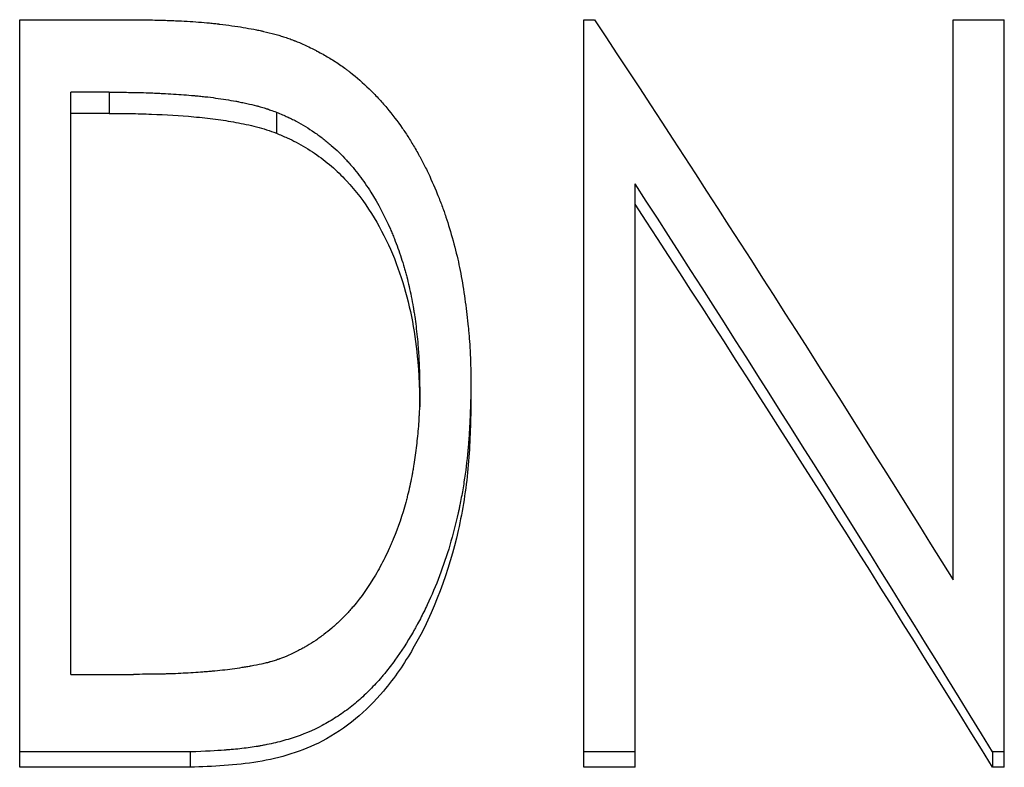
# Model space of a CAD drawing. Header units: millimetres. Extents: x -150 to 245, y -57 to 123.
# Tile 10 of 19: x -12 to -1, y 20 to 28. Entities that reach past the tile are written whole.
import ezdxf

# ---------------------------------------------------------------- set-up
doc = ezdxf.new("R2010")
doc.units = ezdxf.units.MM

msp = doc.modelspace()

# ---------------------------------------------------------------- linework, layer by layer
at = {"color": 7, "linetype": 'Continuous', "lineweight": 25}
for p, q in [((-12.173, 19.585), (-12.173, 27.989)), ((-12.173, 27.989), (-10.924, 27.989)), ((-5.827, 19.585), (-5.827, 27.989)), ((-5.827, 27.989), (-5.706, 27.989)), ((-1.673, 21.693), (-1.673, 27.989)), ((-1.673, 27.989), (-1.096, 27.989)), ((-1.096, 19.585), (-1.096, 27.989)), ((-11.596, 20.629), (-11.596, 27.174)), ((-11.167, 27.174), (-11.596, 27.174)), ((-11.167, 27.174), (-11.167, 26.936)), ((-11.167, 26.936), (-11.596, 26.936)), ((-9.285, 26.95), (-9.285, 26.713)), ((-5.25, 19.585), (-5.25, 26.145)), ((-7.673, 23.847), (-7.673, 23.638)), ((-7.096, 23.845), (-7.096, 23.636)), ((-11.596, 20.629), (-10.893, 20.629)), ((-10.255, 19.758), (-12.173, 19.758)), ((-10.255, 19.758), (-10.255, 19.585)), ((-5.25, 19.758), (-5.827, 19.758)), ((-1.228, 19.758), (-1.228, 19.585)), ((-1.096, 19.758), (-1.228, 19.758)), ((-10.255, 19.585), (-12.173, 19.585)), ((-5.25, 19.585), (-5.827, 19.585)), ((-1.096, 19.585), (-1.228, 19.585))]:
    msp.add_line(p, q, dxfattribs=at)
for points, knots in [([(-10.924, 27.989), (-10.812, 27.988), (-10.722, 27.987), (-10.635, 27.985), (-10.618, 27.985), (-10.6, 27.984), (-10.596, 27.984), (-10.589, 27.984), (-10.584, 27.984), (-10.568, 27.983), (-10.558, 27.983), (-10.526, 27.982), (-10.505, 27.981), (-10.474, 27.98), (-10.463, 27.98), (-10.443, 27.979), (-10.433, 27.978), (-10.331, 27.974), (-10.244, 27.969), (-10.119, 27.959), (-10.078, 27.956), (-10.019, 27.95), (-9.999, 27.948), (-9.97, 27.945), (-9.96, 27.944), (-9.946, 27.942), (-9.941, 27.941), (-9.934, 27.941), (-9.932, 27.94), (-9.927, 27.94), (-9.925, 27.94), (-9.828, 27.928), (-9.74, 27.916), (-9.617, 27.895), (-9.577, 27.888), (-9.52, 27.877), (-9.501, 27.874), (-9.474, 27.868), (-9.465, 27.866), (-9.451, 27.863), (-9.447, 27.862), (-9.438, 27.86), (-9.435, 27.859), (-9.386, 27.848), (-9.344, 27.837), (-9.284, 27.821), (-9.264, 27.816), (-9.226, 27.804), (-9.209, 27.799), (-9.171, 27.786), (-9.151, 27.78), (-9.122, 27.769), (-9.113, 27.766), (-9.098, 27.76), (-9.093, 27.758), (-9.086, 27.755), (-9.083, 27.754), (-9.079, 27.752), (-9.075, 27.751), (-9.048, 27.74), (-9.011, 27.725), (-8.96, 27.703)], [0, 0, 0, 0, 0.125, 0.125, 0.15625, 0.15625, 0.164062, 0.164062, 0.171875, 0.171875, 0.1875, 0.1875, 0.21875, 0.21875, 0.234375, 0.234375, 0.25, 0.25, 0.375, 0.375, 0.4375, 0.4375, 0.46875, 0.46875, 0.484375, 0.484375, 0.492188, 0.492188, 0.496094, 0.496094, 0.5, 0.5, 0.625, 0.625, 0.6875, 0.6875, 0.71875, 0.71875, 0.734375, 0.734375, 0.742188, 0.742188, 0.75, 0.75, 0.8125, 0.8125, 0.84375, 0.84375, 0.875, 0.875, 0.90625, 0.90625, 0.921875, 0.921875, 0.929688, 0.929688, 0.933594, 0.933594, 0.9375, 0.9375, 1, 1, 1, 1]), ([(-8.96, 27.703), (-8.931, 27.689), (-8.905, 27.676), (-8.871, 27.659), (-8.861, 27.654), (-8.847, 27.647), (-8.843, 27.645), (-8.837, 27.641), (-8.835, 27.64), (-8.832, 27.639), (-8.831, 27.638), (-8.829, 27.637), (-8.829, 27.637), (-8.804, 27.624), (-8.781, 27.612), (-8.738, 27.588), (-8.718, 27.576), (-8.657, 27.54), (-8.617, 27.514), (-8.556, 27.472), (-8.536, 27.458), (-8.506, 27.436), (-8.496, 27.428), (-8.476, 27.413), (-8.465, 27.405), (-8.381, 27.34), (-8.31, 27.277), (-8.206, 27.177), (-8.173, 27.143), (-8.107, 27.072), (-8.075, 27.036), (-7.979, 26.921), (-7.921, 26.846), (-7.843, 26.734), (-7.82, 26.699), (-7.772, 26.622), (-7.748, 26.582), (-7.711, 26.518), (-7.698, 26.496), (-7.68, 26.463), (-7.674, 26.453), (-7.664, 26.433), (-7.658, 26.423), (-7.632, 26.373), (-7.611, 26.333), (-7.55, 26.208), (-7.512, 26.122), (-7.457, 25.986), (-7.44, 25.942), (-7.415, 25.877), (-7.407, 25.855), (-7.392, 25.812), (-7.385, 25.791), (-7.351, 25.689), (-7.324, 25.6), (-7.271, 25.408), (-7.249, 25.317), (-7.222, 25.192), (-7.213, 25.148), (-7.197, 25.057), (-7.189, 25.009), (-7.166, 24.861), (-7.153, 24.766), (-7.136, 24.628), (-7.131, 24.582), (-7.125, 24.515), (-7.123, 24.493), (-7.12, 24.46), (-7.119, 24.449), (-7.117, 24.427), (-7.116, 24.417), (-7.112, 24.36), (-7.109, 24.314), (-7.105, 24.244), (-7.104, 24.22), (-7.103, 24.185), (-7.102, 24.173), (-7.102, 24.156), (-7.102, 24.15), (-7.101, 24.141), (-7.101, 24.138), (-7.101, 24.132), (-7.101, 24.128), (-7.099, 24.064), (-7.097, 23.97), (-7.096, 23.845)], [0, 0, 0, 0, 0.015625, 0.015625, 0.023438, 0.023438, 0.027344, 0.027344, 0.029297, 0.029297, 0.030273, 0.030273, 0.03125, 0.03125, 0.046875, 0.046875, 0.0625, 0.0625, 0.09375, 0.09375, 0.109375, 0.109375, 0.117188, 0.117188, 0.125, 0.125, 0.1875, 0.1875, 0.21875, 0.21875, 0.25, 0.25, 0.3125, 0.3125, 0.34375, 0.34375, 0.375, 0.375, 0.390625, 0.390625, 0.398438, 0.398438, 0.40625, 0.40625, 0.4375, 0.4375, 0.5, 0.5, 0.53125, 0.53125, 0.546875, 0.546875, 0.5625, 0.5625, 0.625, 0.625, 0.6875, 0.6875, 0.71875, 0.71875, 0.75, 0.75, 0.8125, 0.8125, 0.84375, 0.84375, 0.859375, 0.859375, 0.867188, 0.867188, 0.875, 0.875, 0.90625, 0.90625, 0.921875, 0.921875, 0.929688, 0.929688, 0.933594, 0.933594, 0.935547, 0.935547, 0.9375, 0.9375, 1, 1, 1, 1]), ([(-11.167, 27.174), (-11.061, 27.173), (-10.981, 27.173), (-10.927, 27.172), (-10.923, 27.172), (-10.918, 27.172), (-10.916, 27.172), (-10.908, 27.172), (-10.903, 27.172), (-10.888, 27.171), (-10.878, 27.171), (-10.848, 27.171), (-10.828, 27.17), (-10.769, 27.169), (-10.729, 27.167), (-10.68, 27.165), (-10.668, 27.165), (-10.647, 27.164), (-10.637, 27.163), (-10.606, 27.162), (-10.585, 27.161), (-10.524, 27.158), (-10.483, 27.156), (-10.364, 27.148), (-10.287, 27.142), (-10.209, 27.135), (-10.203, 27.135), (-10.192, 27.134), (-10.187, 27.133), (-10.171, 27.132), (-10.161, 27.131), (-10.13, 27.128), (-10.109, 27.126), (-10.048, 27.119), (-10.008, 27.114), (-9.89, 27.098), (-9.814, 27.086), (-9.737, 27.072), (-9.73, 27.071), (-9.719, 27.068), (-9.714, 27.067), (-9.698, 27.064), (-9.687, 27.062), (-9.656, 27.056), (-9.636, 27.052), (-9.578, 27.039), (-9.542, 27.031), (-9.505, 27.021), (-9.5, 27.02), (-9.49, 27.017), (-9.485, 27.016), (-9.471, 27.012), (-9.462, 27.009), (-9.433, 27.001), (-9.415, 26.995), (-9.394, 26.988), (-9.393, 26.988), (-9.389, 26.987), (-9.388, 26.986), (-9.383, 26.984), (-9.379, 26.983), (-9.367, 26.979), (-9.359, 26.976), (-9.331, 26.966), (-9.309, 26.959), (-9.285, 26.95)], [0, 0, 0, 0, 0.125, 0.125, 0.128906, 0.128906, 0.132812, 0.132812, 0.140625, 0.140625, 0.15625, 0.15625, 0.1875, 0.1875, 0.25, 0.25, 0.265625, 0.265625, 0.28125, 0.28125, 0.3125, 0.3125, 0.375, 0.375, 0.5, 0.5, 0.507812, 0.507812, 0.515625, 0.515625, 0.53125, 0.53125, 0.5625, 0.5625, 0.625, 0.625, 0.75, 0.75, 0.757812, 0.757812, 0.765625, 0.765625, 0.78125, 0.78125, 0.8125, 0.8125, 0.875, 0.875, 0.882812, 0.882812, 0.890625, 0.890625, 0.90625, 0.90625, 0.9375, 0.9375, 0.941406, 0.941406, 0.945312, 0.945312, 0.953125, 0.953125, 0.96875, 0.96875, 1, 1, 1, 1]), ([(-11.167, 26.936), (-11.087, 26.935), (-10.928, 26.935), (-10.61, 26.926), (-10.29, 26.907), (-9.973, 26.874), (-9.738, 26.836), (-9.547, 26.797), (-9.395, 26.753), (-9.322, 26.727), (-9.285, 26.713)], [0, 0, 0, 0, 0.125014, 0.250024, 0.500023, 0.628833, 0.750017, 0.875002, 0.937495, 1, 1, 1, 1]), ([(-9.285, 26.95), (-9.235, 26.928), (-9.194, 26.911), (-9.155, 26.893), (-9.148, 26.89), (-9.138, 26.885), (-9.135, 26.884), (-9.126, 26.879), (-9.121, 26.877), (-9.098, 26.866), (-9.08, 26.857), (-8.993, 26.811), (-8.924, 26.769), (-8.839, 26.71), (-8.823, 26.699), (-8.791, 26.675), (-8.775, 26.663), (-8.728, 26.627), (-8.697, 26.601), (-8.608, 26.525), (-8.551, 26.47), (-8.49, 26.403), (-8.485, 26.397), (-8.472, 26.383), (-8.466, 26.376), (-8.448, 26.355), (-8.435, 26.341), (-8.399, 26.297), (-8.376, 26.268), (-8.307, 26.178), (-8.264, 26.116), (-8.14, 25.921), (-8.067, 25.782), (-7.998, 25.624), (-7.995, 25.615), (-7.987, 25.598), (-7.984, 25.589), (-7.973, 25.563), (-7.965, 25.545), (-7.944, 25.492), (-7.931, 25.456), (-7.892, 25.349), (-7.869, 25.276), (-7.845, 25.194), (-7.842, 25.186), (-7.838, 25.169), (-7.835, 25.16), (-7.828, 25.134), (-7.823, 25.117), (-7.81, 25.063), (-7.801, 25.027), (-7.775, 24.916), (-7.76, 24.839), (-7.745, 24.753), (-7.744, 24.75), (-7.743, 24.741), (-7.742, 24.737), (-7.74, 24.724), (-7.739, 24.715), (-7.734, 24.688), (-7.732, 24.671), (-7.724, 24.616), (-7.719, 24.579), (-7.705, 24.466), (-7.697, 24.387), (-7.69, 24.295), (-7.689, 24.286), (-7.688, 24.267), (-7.687, 24.257), (-7.685, 24.229), (-7.684, 24.21), (-7.681, 24.152), (-7.679, 24.114), (-7.678, 24.074), (-7.678, 24.073), (-7.678, 24.07), (-7.678, 24.068), (-7.678, 24.063), (-7.677, 24.06), (-7.677, 24.049), (-7.677, 24.041), (-7.676, 24.017), (-7.676, 24), (-7.675, 23.943), (-7.674, 23.898), (-7.673, 23.847)], [0, 0, 0, 0, 0.03125, 0.03125, 0.039062, 0.039062, 0.042969, 0.042969, 0.046875, 0.046875, 0.0625, 0.0625, 0.125, 0.125, 0.140625, 0.140625, 0.15625, 0.15625, 0.1875, 0.1875, 0.25, 0.25, 0.257812, 0.257812, 0.265625, 0.265625, 0.28125, 0.28125, 0.3125, 0.3125, 0.375, 0.375, 0.5, 0.5, 0.507812, 0.507812, 0.515625, 0.515625, 0.53125, 0.53125, 0.5625, 0.5625, 0.625, 0.625, 0.632812, 0.632812, 0.640625, 0.640625, 0.65625, 0.65625, 0.6875, 0.6875, 0.75, 0.75, 0.753906, 0.753906, 0.757812, 0.757812, 0.765625, 0.765625, 0.78125, 0.78125, 0.8125, 0.8125, 0.875, 0.875, 0.882812, 0.882812, 0.890625, 0.890625, 0.90625, 0.90625, 0.9375, 0.9375, 0.939453, 0.939453, 0.941406, 0.941406, 0.945312, 0.945312, 0.953125, 0.953125, 0.96875, 0.96875, 1, 1, 1, 1]), ([(-9.285, 26.713), (-9.244, 26.696), (-9.169, 26.664), (-9.022, 26.594), (-8.853, 26.49), (-8.663, 26.346), (-8.326, 26.018), (-8.043, 25.552), (-7.838, 24.984), (-7.738, 24.542), (-7.693, 24.167), (-7.676, 23.865), (-7.674, 23.714), (-7.673, 23.638)], [0, 0, 0, 0, 0.033907, 0.062575, 0.125112, 0.187502, 0.250207, 0.499507, 0.624605, 0.749719, 0.874842, 0.937419, 1, 1, 1, 1]), ([(-7.096, 23.845), (-7.098, 23.768), (-7.1, 23.699), (-7.103, 23.612), (-7.104, 23.585), (-7.106, 23.548), (-7.106, 23.537), (-7.107, 23.52), (-7.107, 23.515), (-7.107, 23.507), (-7.107, 23.505), (-7.108, 23.501), (-7.108, 23.5), (-7.108, 23.497), (-7.108, 23.497), (-7.111, 23.43), (-7.114, 23.368), (-7.12, 23.28), (-7.122, 23.252), (-7.125, 23.21), (-7.126, 23.197), (-7.128, 23.177), (-7.128, 23.17), (-7.13, 23.157), (-7.13, 23.151), (-7.142, 23.026), (-7.156, 22.909), (-7.184, 22.734), (-7.194, 22.676), (-7.21, 22.589), (-7.216, 22.56), (-7.225, 22.516), (-7.228, 22.502), (-7.232, 22.48), (-7.234, 22.473), (-7.237, 22.459), (-7.239, 22.452), (-7.295, 22.197), (-7.365, 21.962), (-7.492, 21.626), (-7.538, 21.518), (-7.613, 21.359), (-7.639, 21.307), (-7.679, 21.23), (-7.693, 21.205), (-7.713, 21.167), (-7.72, 21.154), (-7.731, 21.136), (-7.734, 21.129), (-7.741, 21.117), (-7.744, 21.111), (-7.813, 20.992), (-7.881, 20.886), (-7.987, 20.74), (-8.023, 20.694), (-8.068, 20.638), (-8.077, 20.627), (-8.098, 20.603), (-8.108, 20.591), (-8.14, 20.555), (-8.161, 20.532), (-8.225, 20.463), (-8.269, 20.42), (-8.337, 20.358), (-8.359, 20.338), (-8.406, 20.299), (-8.431, 20.278), (-8.507, 20.218), (-8.559, 20.182), (-8.637, 20.131), (-8.663, 20.115), (-8.717, 20.084), (-8.744, 20.068), (-8.875, 19.999), (-8.988, 19.952), (-9.169, 19.894), (-9.231, 19.876), (-9.327, 19.853), (-9.36, 19.846), (-9.409, 19.836), (-9.426, 19.833), (-9.451, 19.828), (-9.46, 19.826), (-9.472, 19.824), (-9.476, 19.823), (-9.485, 19.822), (-9.49, 19.821), (-9.549, 19.811), (-9.609, 19.803), (-9.704, 19.792), (-9.736, 19.789), (-9.786, 19.784), (-9.803, 19.783), (-9.829, 19.781), (-9.838, 19.78), (-9.851, 19.779), (-9.855, 19.779), (-9.862, 19.778), (-9.864, 19.778), (-9.868, 19.778), (-9.872, 19.777), (-9.957, 19.771), (-10.085, 19.765), (-10.255, 19.758)], [0, 0, 0, 0, 0.03125, 0.03125, 0.046875, 0.046875, 0.054688, 0.054688, 0.058594, 0.058594, 0.060547, 0.060547, 0.061523, 0.061523, 0.0625, 0.0625, 0.09375, 0.09375, 0.109375, 0.109375, 0.117188, 0.117188, 0.121094, 0.121094, 0.125, 0.125, 0.1875, 0.1875, 0.21875, 0.21875, 0.234375, 0.234375, 0.242188, 0.242188, 0.246094, 0.246094, 0.25, 0.25, 0.375, 0.375, 0.4375, 0.4375, 0.46875, 0.46875, 0.484375, 0.484375, 0.492188, 0.492188, 0.496094, 0.496094, 0.5, 0.5, 0.5625, 0.5625, 0.59375, 0.59375, 0.601562, 0.601562, 0.609375, 0.609375, 0.625, 0.625, 0.65625, 0.65625, 0.671875, 0.671875, 0.6875, 0.6875, 0.71875, 0.71875, 0.734375, 0.734375, 0.75, 0.75, 0.8125, 0.8125, 0.84375, 0.84375, 0.859375, 0.859375, 0.867188, 0.867188, 0.871094, 0.871094, 0.873047, 0.873047, 0.875, 0.875, 0.90625, 0.90625, 0.921875, 0.921875, 0.929688, 0.929688, 0.933594, 0.933594, 0.935547, 0.935547, 0.936523, 0.936523, 0.9375, 0.9375, 1, 1, 1, 1]), ([(-7.673, 23.847), (-7.674, 23.752), (-7.675, 23.68), (-7.676, 23.631), (-7.676, 23.628), (-7.677, 23.624), (-7.677, 23.622), (-7.677, 23.615), (-7.677, 23.611), (-7.677, 23.598), (-7.678, 23.589), (-7.679, 23.562), (-7.68, 23.545), (-7.683, 23.491), (-7.685, 23.455), (-7.694, 23.344), (-7.701, 23.273), (-7.718, 23.13), (-7.728, 23.059), (-7.74, 22.98), (-7.742, 22.97), (-7.745, 22.952), (-7.746, 22.943), (-7.751, 22.915), (-7.754, 22.897), (-7.764, 22.843), (-7.771, 22.807), (-7.786, 22.737), (-7.794, 22.702), (-7.807, 22.651), (-7.811, 22.635), (-7.82, 22.599), (-7.825, 22.581), (-7.869, 22.421), (-7.916, 22.284), (-7.974, 22.142), (-7.978, 22.133), (-7.985, 22.115), (-7.989, 22.106), (-8, 22.08), (-8.008, 22.062), (-8.031, 22.01), (-8.048, 21.975), (-8.098, 21.874), (-8.133, 21.809), (-8.246, 21.618), (-8.33, 21.5), (-8.428, 21.383), (-8.434, 21.376), (-8.447, 21.361), (-8.453, 21.354), (-8.472, 21.333), (-8.485, 21.319), (-8.524, 21.278), (-8.55, 21.251), (-8.591, 21.213), (-8.604, 21.201), (-8.633, 21.175), (-8.648, 21.162), (-8.692, 21.125), (-8.721, 21.101), (-8.764, 21.067), (-8.78, 21.055), (-8.811, 21.033), (-8.827, 21.022), (-8.874, 20.99), (-8.907, 20.97), (-8.942, 20.95), (-8.942, 20.949), (-8.945, 20.947), (-8.947, 20.947), (-8.951, 20.944), (-8.954, 20.942), (-8.964, 20.937), (-8.971, 20.933), (-8.992, 20.922), (-9.008, 20.913), (-9.059, 20.887), (-9.099, 20.867), (-9.144, 20.844)], [0, 0, 0, 0, 0.0625, 0.0625, 0.064453, 0.064453, 0.066406, 0.066406, 0.070312, 0.070312, 0.078125, 0.078125, 0.09375, 0.09375, 0.125, 0.125, 0.1875, 0.1875, 0.25, 0.25, 0.257812, 0.257812, 0.265625, 0.265625, 0.28125, 0.28125, 0.3125, 0.3125, 0.34375, 0.34375, 0.359375, 0.359375, 0.375, 0.375, 0.5, 0.5, 0.507812, 0.507812, 0.515625, 0.515625, 0.53125, 0.53125, 0.5625, 0.5625, 0.625, 0.625, 0.75, 0.75, 0.757812, 0.757812, 0.765625, 0.765625, 0.78125, 0.78125, 0.8125, 0.8125, 0.828125, 0.828125, 0.84375, 0.84375, 0.875, 0.875, 0.890625, 0.890625, 0.90625, 0.90625, 0.9375, 0.9375, 0.939453, 0.939453, 0.941406, 0.941406, 0.945312, 0.945312, 0.953125, 0.953125, 0.96875, 0.96875, 1, 1, 1, 1]), ([(-7.096, 23.636), (-7.099, 23.52), (-7.106, 23.289), (-7.134, 22.824), (-7.261, 22.016), (-7.573, 21.154), (-8.037, 20.469), (-8.386, 20.118), (-8.844, 19.807), (-9.366, 19.652), (-9.873, 19.6), (-10.127, 19.59), (-10.255, 19.585)], [0, 0, 0, 0, 0.062532, 0.125023, 0.250033, 0.499394, 0.599508, 0.674814, 0.749913, 0.87492, 0.937437, 1, 1, 1, 1]), ([(-9.144, 20.844), (-9.19, 20.826), (-9.224, 20.813), (-9.248, 20.804), (-9.251, 20.803), (-9.255, 20.801), (-9.257, 20.8), (-9.264, 20.798), (-9.268, 20.797), (-9.281, 20.792), (-9.29, 20.789), (-9.316, 20.781), (-9.334, 20.776), (-9.356, 20.77), (-9.359, 20.769), (-9.367, 20.767), (-9.371, 20.765), (-9.383, 20.762), (-9.391, 20.76), (-9.416, 20.754), (-9.434, 20.75), (-9.488, 20.738), (-9.526, 20.73), (-9.573, 20.722), (-9.576, 20.721), (-9.585, 20.72), (-9.589, 20.719), (-9.602, 20.717), (-9.611, 20.715), (-9.638, 20.711), (-9.655, 20.708), (-9.709, 20.699), (-9.745, 20.694), (-9.855, 20.679), (-9.93, 20.671), (-10.016, 20.663), (-10.024, 20.662), (-10.041, 20.661), (-10.05, 20.66), (-10.076, 20.658), (-10.094, 20.657), (-10.147, 20.652), (-10.184, 20.65), (-10.294, 20.643), (-10.371, 20.639), (-10.452, 20.636), (-10.453, 20.636), (-10.456, 20.636), (-10.458, 20.636), (-10.463, 20.636), (-10.466, 20.636), (-10.477, 20.636), (-10.484, 20.635), (-10.506, 20.635), (-10.521, 20.634), (-10.568, 20.633), (-10.603, 20.632), (-10.714, 20.631), (-10.798, 20.63), (-10.893, 20.629)], [0, 0, 0, 0, 0.0625, 0.0625, 0.066406, 0.066406, 0.070312, 0.070312, 0.078125, 0.078125, 0.09375, 0.09375, 0.125, 0.125, 0.132812, 0.132812, 0.140625, 0.140625, 0.15625, 0.15625, 0.1875, 0.1875, 0.25, 0.25, 0.257812, 0.257812, 0.265625, 0.265625, 0.28125, 0.28125, 0.3125, 0.3125, 0.375, 0.375, 0.5, 0.5, 0.515625, 0.515625, 0.53125, 0.53125, 0.5625, 0.5625, 0.625, 0.625, 0.75, 0.75, 0.753906, 0.753906, 0.757812, 0.757812, 0.765625, 0.765625, 0.78125, 0.78125, 0.8125, 0.8125, 0.875, 0.875, 1, 1, 1, 1])]:
    msp.add_open_spline(points, degree=3, knots=knots, dxfattribs=at)
for points in [[(-5.706, 27.989), (-4.362, 25.955), (-3.017, 23.852), (-1.673, 21.693)], [(-1.228, 19.758), (-2.569, 21.942), (-3.909, 24.076), (-5.25, 26.145)], [(-1.228, 19.585), (-2.569, 21.75), (-3.909, 23.865), (-5.25, 25.916)]]:
    msp.add_open_spline(points, degree=3, dxfattribs=at)

doc.saveas('drawing.dxf')
